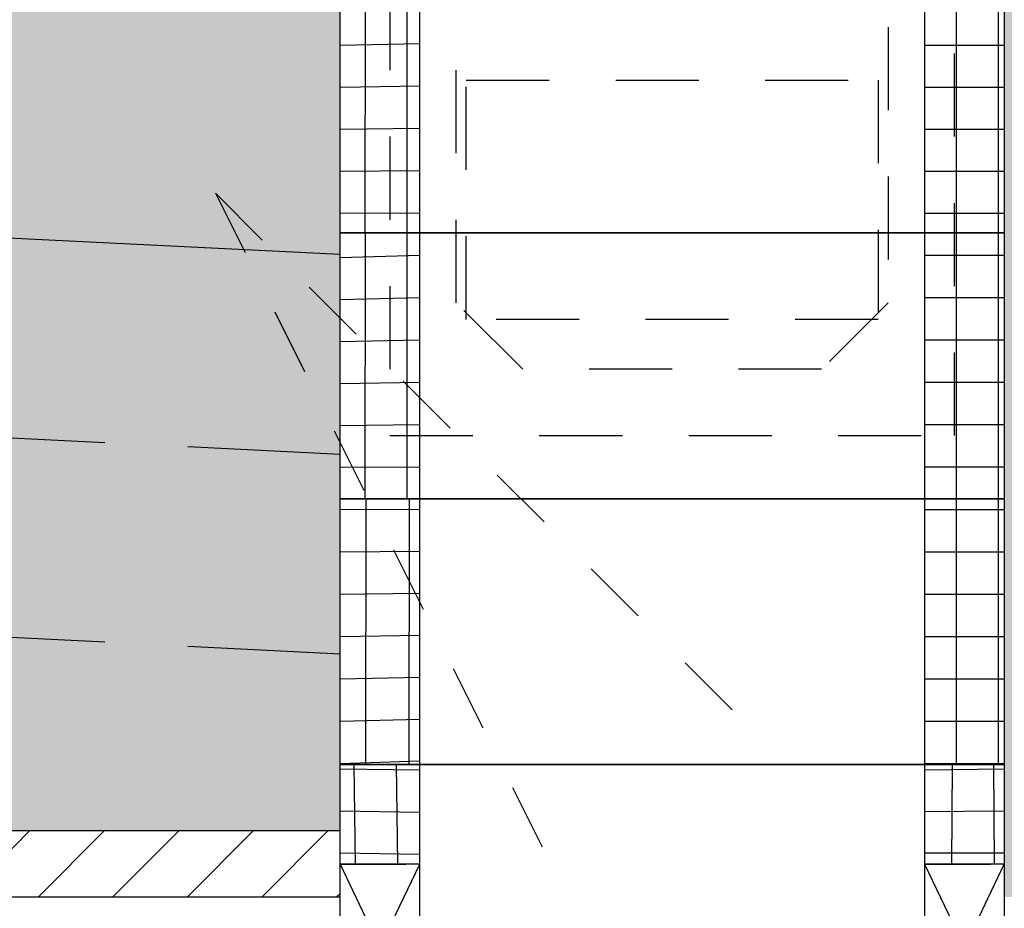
# Model space of a CAD drawing. Header units: metres. Extents: x -8 to 484, y -254 to 116.
# Tile 57 of 172: x 27.17 to 28.65, y 42.51 to 43.84. Entities that reach past the tile are written whole.
import ezdxf

# ---------------------------------------------------------------- set-up
doc = ezdxf.new("R2010")
doc.units = ezdxf.units.M
for name, pattern in [('GESTRICHELT', [0.75, 0.5, -0.25]), ('STRICHLINIE', [0.75, 0.5, -0.25]), ('STRICHPUNKT', [25.4, 12.7, -6.35, 0, -6.35])]:
    doc.linetypes.add(name, pattern=pattern)
for name, color, linetype in [('GTU_A_Druckbereich', 7, 'STRICHPUNKT'), ('GTU_P', 1, 'Continuous'), ('GTU_P_Baugrube', 11, 'Continuous')]:
    doc.layers.add(name, color=color, linetype=linetype)

# ---------------------------------------------------------------- blocks, each defined once
blk = doc.blocks.new('Druckbereich')
at = {"layer": 'GTU_A_Druckbereich', "linetype": 'STRICHLINIE', "ltscale": 0.2}
for q in [(3.11083571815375, -1.54852863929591), (2.798963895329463, -1.773313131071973)]:
    blk.add_line((2.262307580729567, -0.700000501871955), q, dxfattribs=at)
blk = doc.blocks.new('GTU_QP_KTB_Kabelaufbauschacht Gr V Zwischenrahmen unten beide')
h = blk.add_hatch()
h.set_pattern_fill('ANSI37', color=256, scale=0.02, angle=-134.9999992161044)
h.set_pattern_definition([(270.0000007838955, (2572768.204623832, 5641191.845952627), (0.06349999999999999, 8.687789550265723e-10), []), (7.838955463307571e-07, (2572768.204623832, 5641191.845952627), (-8.687789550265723e-10, 0.06349999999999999), [])])
edge = h.paths.add_edge_path()
edge.add_line((0.4000000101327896, 5.296897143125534e-09), (0.5090041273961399, 7.019574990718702e-09))
edge.add_line((0.5090041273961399, 7.019574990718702e-09), (0.5200000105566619, 6.309639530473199e-09))
edge.add_line((0.5200000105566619, 6.309639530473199e-09), (0.5200000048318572, 0.4000000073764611))
edge.add_line((0.5200000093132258, 0.1500000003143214), (0.400000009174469, 0.1500000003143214))
edge.add_line((0.400000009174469, 0.1500000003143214), (0.4000000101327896, 5.296897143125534e-09))
h = blk.add_hatch()
h.set_pattern_fill('ANSI37', color=256, scale=0.02, angle=225.0000007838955)
h.set_pattern_definition([(270.0000007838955, (2572768.194597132, 5641191.845952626), (0.06349999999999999, 8.687789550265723e-10), []), (7.838955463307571e-07, (2572768.194597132, 5641191.845952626), (-8.687789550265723e-10, 0.06349999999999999), [])])
h.paths.add_polyline_path([(-0.3599999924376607, 0.1500000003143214), (-0.4799999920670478, 0.1500000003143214), (-0.4799999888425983, -7.515508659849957e-09), (-0.3599999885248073, -5.994635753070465e-09)])
for p, q in [((0.5200000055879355, 0.40000000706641), (-0.4799999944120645, 0.3999999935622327)), ((-0.4799999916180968, 0.1500000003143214), (-0.3599999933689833, 0.3999999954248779)), ((-0.4799999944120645, 0.3999999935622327), (-0.4799999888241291, -6.810296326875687e-09)), ((-0.4799999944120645, 0.3999999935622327), (-0.3599999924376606, 0.1500000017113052)), ((-0.3599999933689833, 0.3999999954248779), (-0.359999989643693, -5.413312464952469e-09)), ((0.4000000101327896, 5.296897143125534e-09), (0.4000000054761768, 0.4000000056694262)), ((0.4000000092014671, 0.1500000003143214), (0.520000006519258, 0.4000000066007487)), ((0.4000000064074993, 0.4000000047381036), (0.5200000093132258, 0.1500000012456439)), ((0.5200000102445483, 6.693881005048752e-09), (0.5200000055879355, 0.40000000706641)), ((-0.4799999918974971, 0.1500000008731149), (-0.3810298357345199, 0.1500000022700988)), ((-0.3599999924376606, 0.1500000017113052), (-0.4799999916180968, 0.1500000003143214)), ((0.4000000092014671, 0.1500000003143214), (0.4989701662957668, 0.1500000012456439)), ((0.5200000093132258, 0.1500000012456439), (0.4000000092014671, 0.1500000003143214)), ((-0.4799999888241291, -6.810296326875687e-09), (0.5200000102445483, 6.693881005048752e-09))]:
    blk.add_line(p, q)
blk = doc.blocks.new('GTU_QP_KTB_Kabelaufbauschacht Gr V Zwischenrahmen ohne3')
h = blk.add_hatch()
h.set_pattern_fill('ANSI37', color=256, scale=0.02, angle=45)
h.set_pattern_definition([(90, (-3560839.204604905, -5932501.922391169), (-0.06349999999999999, 1.387778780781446e-17), []), (180, (-3560839.204604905, -5932501.922391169), (-1.387778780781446e-17, -0.06349999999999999), [])])
edge = h.paths.add_edge_path()
edge.add_line((-0.3600000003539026, 3.582012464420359e-11), (-0.469004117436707, 3.582012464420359e-11))
edge.add_line((-0.4690041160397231, 3.582012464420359e-11), (-0.4799999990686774, 3.582012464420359e-11))
edge.add_line((-0.4799999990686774, -8.955024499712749e-10), (-0.4799999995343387, 0.3999999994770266))
edge.add_line((-0.48, 0.4000000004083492), (-0.3599999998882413, 0.4000000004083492))
edge.add_line((-0.3599999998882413, 0.4000000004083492), (-0.35999999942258, 3.582012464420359e-11))
h = blk.add_hatch()
h.set_pattern_fill('ANSI37', color=256, scale=0.02, angle=45)
h.set_pattern_definition([(90, (-3560839.204604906, -5932501.922391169), (-0.06349999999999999, 1.387778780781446e-17), []), (180, (-3560839.204604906, -5932501.922391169), (-1.387778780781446e-17, -0.06349999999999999), [])])
edge = h.paths.add_edge_path()
edge.add_line((0.39999999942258, 0.4000000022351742), (0.52, 0.4000000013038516))
edge.add_line((0.5200000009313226, 0.400000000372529), (0.5199999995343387, 0))
edge.add_line((0.5199999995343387, 9.313225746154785e-10), (0.4000000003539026, 9.313225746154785e-10))
edge.add_line((0.3999999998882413, 9.313225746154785e-10), (0.3999999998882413, 0.4000000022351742))
for p, q in [((-0.4799999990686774, -8.955024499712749e-10), (-0.48, 0.4000000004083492)), ((-0.48, 0.4000000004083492), (0.52, 0.4000000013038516)), ((-0.3600000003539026, 3.582012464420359e-11), (-0.3599999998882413, 0.4000000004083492)), ((0.3999999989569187, 0.4000000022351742), (0.3999999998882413, 9.313225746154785e-10)), ((0.52, 0.4000000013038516), (0.5200000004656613, 9.313225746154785e-10)), ((0.5200000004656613, 9.313225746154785e-10), (-0.4799999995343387, -8.596823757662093e-10))]:
    blk.add_line(p, q)

msp = doc.modelspace()

# ---------------------------------------------------------------- hatches: boundary and pattern name
at = {"layer": 'GTU_P', "linetype": 'Continuous', "transparency": 33554508}
h = msp.add_hatch(color=256, dxfattribs=at)
h.paths.add_polyline_path([(8.874836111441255, 43.98725837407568), (8.670848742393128, 44.1232499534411), (8.270848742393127, 44.1232499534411), (8.299848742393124, 43.91324995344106), (5.699848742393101, 43.91324995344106), (5.728848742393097, 44.1232499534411), (5.328848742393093, 44.1232499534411), (4.30544333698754, 43.44097968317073), (5.425909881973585, 43.49700301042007), (5.512156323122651, 43.58324945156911), (5.470138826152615, 43.49921445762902), (8.874836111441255, 43.66944932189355), (8.874836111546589, 43.97324995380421)])
h.paths.add_polyline_path([(10.26212694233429, 43.58324945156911), (10.17588050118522, 43.49700301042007), (10.22010944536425, 43.49921445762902)])
h.paths.add_polyline_path([(3.108905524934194, 41.69399481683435), (3.391094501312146, 41.69399481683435), (3.391094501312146, 41.85227908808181), (3.108905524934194, 41.85227908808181)], flags=9)
h.paths.add_polyline_path([(9.233743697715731, 41.69399482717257), (9.515932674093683, 41.69399482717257), (9.515932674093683, 41.85227909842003), (9.233743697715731, 41.85227909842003)], flags=9)
h.paths.add_polyline_path([(13.98372900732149, 41.69399482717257), (14.26591798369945, 41.69399482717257), (14.26591798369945, 41.85227909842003), (13.98372900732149, 41.85227909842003)], flags=9)
h.paths.add_polyline_path([(9.87483610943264, 43.57324995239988), (9.874836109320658, 43.48195079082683), (10.17588050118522, 43.49700301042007), (10.26212694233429, 43.58324945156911), (10.22010944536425, 43.49921445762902), (13.62482142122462, 43.66945005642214), (13.62482142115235, 43.97324995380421), (13.62482142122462, 43.98724858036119), (13.42081936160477, 44.1232499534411), (13.02081936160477, 44.1232499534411), (13.04981936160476, 43.91324995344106), (10.44981936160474, 43.91324995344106), (10.47881936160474, 44.1232499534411), (10.07881936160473, 44.1232499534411), (9.874836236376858, 43.98726120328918), (9.874836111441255, 43.97324995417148)])
h.paths.add_polyline_path([(5.512156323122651, 43.58324945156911), (5.425909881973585, 43.49700301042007), (5.470138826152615, 43.49921445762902)])
h.paths.add_polyline_path([(14.92588050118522, 43.49700301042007), (15.01212694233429, 43.58324945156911), (14.97010944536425, 43.49921445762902), (18.34982142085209, 43.66820005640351), (18.34982142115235, 43.97324995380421), (18.34982142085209, 44.00391524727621), (18.17081936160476, 44.1232499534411), (17.77081936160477, 44.1232499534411), (17.79981936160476, 43.91324995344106), (15.19981936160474, 43.91324995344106), (15.22881936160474, 44.1232499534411), (14.82881936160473, 44.1232499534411), (14.62482154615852, 43.98725140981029), (14.62482142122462, 43.97324995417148), (14.62482142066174, 43.5732499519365), (14.62482141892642, 43.48195005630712)])
h.paths.add_polyline_path([(15.01212694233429, 43.58324945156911), (14.92588050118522, 43.49700301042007), (14.97010944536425, 43.49921445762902)])
h.paths.add_polyline_path([(19.34982142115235, 43.97324995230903), (19.3498214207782, 43.66819985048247), (22.75477559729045, 43.49795214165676), (22.71212694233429, 43.58324945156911), (22.79966891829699, 43.49570747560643), (23.04981936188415, 43.48319995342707), (23.04981936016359, 43.57324995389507), (23.04981936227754, 43.97324995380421), (23.04981936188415, 44.00391661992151), (22.87081936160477, 44.1232499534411), (22.47081936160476, 44.1232499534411), (22.49981936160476, 43.91324995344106), (19.89981936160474, 43.91324995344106), (19.92881936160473, 44.1232499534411), (19.52881936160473, 44.1232499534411), (19.349821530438, 44.00391806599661)])
h.paths.add_polyline_path([(22.79966891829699, 43.49570747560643), (22.71212694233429, 43.58324945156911), (22.75477559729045, 43.49795214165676)])
h.paths.add_polyline_path([(27.64981936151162, 43.92324995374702), (27.64981936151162, 44.04824995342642), (27.64981936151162, 44.12324995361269), (27.62081936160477, 44.1232499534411), (27.22081936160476, 44.1232499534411), (27.24981936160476, 43.91324995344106), (24.64981936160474, 43.91324995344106), (24.67881936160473, 44.1232499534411), (24.27881936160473, 44.1232499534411), (24.04981950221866, 43.97058338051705), (24.04981936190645, 43.67069995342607), (27.50477559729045, 43.49795214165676), (27.46212694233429, 43.58324945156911), (27.54966891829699, 43.49570747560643), (27.64981936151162, 43.4906999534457), (27.64981935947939, 43.52324995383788)])
h.paths.add_polyline_path([(27.54966891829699, 43.49570747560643), (27.46212694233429, 43.58324945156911), (27.50477559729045, 43.49795214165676)])
at = {"layer": 'GTU_P'}
h = msp.add_hatch(dxfattribs=at)
h.set_pattern_fill('ANSI31', color=256, scale=0.025, style=0)
h.set_pattern_definition([(45, (-4.979999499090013, -181.4922779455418), (-0.05612660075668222, 0.05612660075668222), [])])
h.paths.add_polyline_path([(3.750054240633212, 42.15428130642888), (8.874836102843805, 42.15428135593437), (8.874836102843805, 42.25383239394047), (3.750054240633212, 42.25383234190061)])
h.paths.add_polyline_path([(28.64982143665, 42.25383244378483), (28.64982143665, 42.25383244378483), (28.64982143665, 42.25383259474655)])
h.paths.add_polyline_path([(24.04982143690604, 42.25383254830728), (24.04982143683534, 42.15428150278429), (27.64981935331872, 42.15428153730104), (27.64981935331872, 42.25383258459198)])
h.paths.add_polyline_path([(19.34982558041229, 42.25383250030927), (19.34982558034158, 42.15428145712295), (23.04981935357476, 42.15428149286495), (23.04981935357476, 42.25383253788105)])
h.paths.add_polyline_path([(14.62482349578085, 42.253832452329), (14.62482349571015, 42.15428141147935), (18.349823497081, 42.15428144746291), (18.349823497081, 42.2538324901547)])
h.paths.add_polyline_path([(9.87483818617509, 42.25383240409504), (9.874838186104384, 42.1542813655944), (13.62482141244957, 42.1542814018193), (13.62482141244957, 42.25383244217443)])
h.paths.add_polyline_path([(3.750054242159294, 42.41369891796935), (3.750054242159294, 42.36369891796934), (8.874836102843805, 42.36369896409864), (8.874836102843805, 42.4136989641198)])
h.paths.add_polyline_path([(28.64982143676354, 42.41369924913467), (28.64982143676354, 42.41369924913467), (28.64982143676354, 42.41369914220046)])
h.paths.add_polyline_path([(24.04982143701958, 42.41369910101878), (24.04982143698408, 42.36369910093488), (27.64981935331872, 42.36369913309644), (27.64981935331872, 42.41369913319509)])
h.paths.add_polyline_path([(19.34982558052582, 42.41369905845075), (19.34982558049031, 42.36369905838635), (23.07482349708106, 42.36369909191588), (23.07482349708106, 42.41369909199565)])
h.paths.add_polyline_path([(14.62482349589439, 42.41369901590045), (14.62482349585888, 42.36369901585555), (18.349823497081, 42.3636990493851), (18.349823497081, 42.41369904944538)])
h.paths.add_polyline_path([(9.874838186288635, 42.41369897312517), (9.874838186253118, 42.36369897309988), (13.62482141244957, 42.36369900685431), (13.62482141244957, 42.41369900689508)])
h.paths.add_polyline_path([(3.750054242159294, 42.52369891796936), (8.874836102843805, 42.52369896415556), (8.874836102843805, 42.62324999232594), (3.750054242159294, 42.6232499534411)])
h.paths.add_polyline_path([(28.64982143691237, 42.62324983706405), (28.64982143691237, 42.62324983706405), (28.64982143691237, 42.62325014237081)])
h.paths.add_polyline_path([(24.04982143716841, 42.62325010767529), (24.04982143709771, 42.52369910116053), (27.64981935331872, 42.52369913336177), (27.64981935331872, 42.62325013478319)])
h.paths.add_polyline_path([(19.34982558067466, 42.62325007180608), (19.34982558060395, 42.52369905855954), (23.04981935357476, 42.52369909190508), (23.04981935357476, 42.62325009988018)])
h.paths.add_polyline_path([(14.62482349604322, 42.62325003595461), (14.62482349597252, 42.5236990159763), (18.349823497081, 42.5236990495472), (18.349823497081, 42.62325006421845)])
h.paths.add_polyline_path([(9.874838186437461, 42.62324999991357), (9.874838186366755, 42.5236989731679), (13.62482141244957, 42.52369900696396), (13.62482141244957, 42.62325002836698)])
at = {"layer": 'GTU_P_Baugrube', "linetype": 'Continuous', "transparency": 33554687}
h = msp.add_hatch(dxfattribs=at)
h.set_pattern_fill('DOTS2', color=256, scale=0.02, style=0)
h.set_pattern_definition([(0, (0.02032, 0.01016), (0, 0.508), [0, -0.508]), (0, (0.18288, 0.02032), (0, 0.508), [0, -0.508]), (0, (0.09144000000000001, 0.13208), (0, 0.508), [0, -0.508]), (0, (0.2032, 0.21336), (0, 0.508), [0, -0.508]), (0, (0.07112, 0.24384), (0, 0.508), [0, -0.508]), (0, (0.11176, 0.36576), (0, 0.508), [0, -0.508]), (0, (0.04064, 0.4572), (0, 0.508), [0, -0.508]), (0, (0.2032, 0.44704), (0, 0.508), [0, -0.508]), (0, (0.32512, 0.46736), (0, 0.508), [0, -0.508]), (0, (0.38608, 0.34544), (0, 0.508), [0, -0.508]), (0, (0.48768, 0.33528), (0, 0.508), [0, -0.508]), (0, (0.48768, 0.1524), (0, 0.508), [0, -0.508]), (0, (0.39624, 0.09144000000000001), (0, 0.508), [0, -0.508]), (0, (0.254, 0.12192), (0, 0.508), [0, -0.508]), (0, (0.34544, 0.21336), (0, 0.508), [0, -0.508]), (0, (0.254, 0.3048), (0, 0.508), [0, -0.508]), (0, (0.46736, 0.02032), (0, 0.508), [0, -0.508])])
h.paths.add_polyline_path([(2.75, 41.92313695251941), (2.150000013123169, 41.92313695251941), (2.150000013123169, 41.62313695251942), (27.49984047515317, 41.62313695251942), (27.49984047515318, 41.82313696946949), (27.64982143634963, 41.82313696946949), (27.64982143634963, 41.92313696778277), (24.04982143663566, 41.92313695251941), (24.04982143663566, 41.87313696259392), (24.19980239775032, 41.87313696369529), (24.19980239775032, 41.67313696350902), (22.89984047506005, 41.67313696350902), (22.89984047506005, 41.87313696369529), (23.04982143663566, 41.87313696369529), (23.04982143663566, 41.92313695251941), (19.34982349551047, 41.92313695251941), (19.34982349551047, 41.87313696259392), (19.49980445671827, 41.87313696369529), (19.49980445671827, 41.67313696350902), (18.19984253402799, 41.67313696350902), (18.19984253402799, 41.87313696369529), (18.34982349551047, 41.87313696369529), (18.34982349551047, 41.92313695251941), (14.62482349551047, 41.92313695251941), (14.62482349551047, 41.87313696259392), (14.77480445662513, 41.87313696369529), (14.77480445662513, 41.67313696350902), (13.47484253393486, 41.67313696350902), (13.47484253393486, 41.87313696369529), (13.62482349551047, 41.87313696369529), (13.62482349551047, 41.92313695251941), (9.874836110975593, 41.92313695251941), (9.874838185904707, 41.92313695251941), (9.874838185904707, 41.87313696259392), (10.02481914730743, 41.87313696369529), (10.02481914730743, 41.67313696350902), (8.724857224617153, 41.67313696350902), (8.724857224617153, 41.87313696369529), (8.874838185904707, 41.87313696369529), (8.874838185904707, 41.92313695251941), (3.75000001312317, 41.92313695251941), (3.75000001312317, 41.8731369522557), (3.899980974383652, 41.87313695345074), (3.899980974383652, 41.67313695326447), (2.60001905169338, 41.67313695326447), (2.60001905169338, 41.87313695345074), (2.75000001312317, 41.87313695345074)])
h.paths.add_polyline_path([(2.150000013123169, 41.92313695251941), (2.75, 41.92313695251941), (2.75000001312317, 41.97313695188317), (2.750000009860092, 42.22313695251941), (2.150000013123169, 42.22313695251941)])
h.paths.add_polyline_path([(2.150000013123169, 42.22313695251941), (2.75, 42.22313695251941), (2.750000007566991, 42.37313695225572), (2.750000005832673, 42.52313695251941), (2.150000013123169, 42.52313695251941)])
h.paths.add_polyline_path([(2.150000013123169, 42.52313695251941), (2.75, 42.52313695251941), (2.750000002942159, 42.77313695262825), (2.749999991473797, 42.82313695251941), (2.150000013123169, 42.82313695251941)])
h.paths.add_polyline_path([(2.75, 43.1231369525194), (2.150000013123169, 43.1231369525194), (2.150000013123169, 42.82313695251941), (2.75, 42.82313695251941)])
h.paths.add_polyline_path([(2.749999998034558, 43.17324995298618), (2.749999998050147, 43.4231369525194), (2.150000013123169, 43.4231369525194), (2.150000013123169, 43.1231369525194), (2.75, 43.1231369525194), (2.749999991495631, 43.17313697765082)])
h.paths.add_polyline_path([(2.75, 43.7231369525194), (2.150000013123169, 43.7231369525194), (2.150000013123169, 43.4231369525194), (2.75, 43.4231369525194), (2.749999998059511, 43.57324995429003)])
h.paths.add_polyline_path([(2.75, 44.02313695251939), (2.150000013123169, 44.02313695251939), (2.150000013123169, 43.7231369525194), (2.75, 43.7231369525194), (2.750000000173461, 43.97324995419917)])
h.paths.add_polyline_path([(2.150000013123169, 44.02313695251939), (2.75, 44.02313695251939), (2.75, 44.04824995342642), (2.75, 44.12324995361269), (2.150000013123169, 44.12324995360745)])
h.paths.add_polyline_path([(3.749999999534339, 44.12324995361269), (3.749999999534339, 44.04824995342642), (3.75, 44.01395704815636), (5.279631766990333, 44.09043863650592), (5.328848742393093, 44.1232499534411)])
h.paths.add_polyline_path([(3.750000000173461, 43.97324995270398), (3.749999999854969, 43.7135822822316), (4.792537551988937, 43.76570915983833), (5.279631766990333, 44.09043863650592), (3.749999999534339, 44.01395704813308)])
h.paths.add_polyline_path([(3.749999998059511, 43.57324995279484), (3.749999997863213, 43.4132075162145), (4.30544333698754, 43.44097968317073), (4.792537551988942, 43.76570915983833), (3.749999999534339, 43.71358228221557)])
h.paths.add_polyline_path([(3.749999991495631, 43.17313697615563), (3.749999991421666, 43.11283274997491), (8.874836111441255, 43.36907455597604), (8.87483610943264, 43.57324995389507), (8.874836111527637, 43.66944932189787), (4.30544333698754, 43.44097968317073), (3.749999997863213, 43.4132075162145), (3.749999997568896, 43.17324995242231)])
h.paths.add_polyline_path([(8.874836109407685, 43.17324995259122), (8.8748361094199, 43.36907455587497), (3.749999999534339, 43.11283275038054), (3.749999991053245, 42.81245798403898), (8.874836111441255, 43.06869979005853), (8.874836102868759, 43.17313697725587)])
h.paths.add_polyline_path([(8.874836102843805, 42.77313697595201), (8.874836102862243, 43.06869978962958), (3.749999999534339, 42.81245798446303), (3.749999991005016, 42.7731369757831), (3.750000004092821, 42.62324994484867), (3.750054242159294, 42.6232499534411), (5.973334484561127, 42.62324994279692), (8.874836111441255, 42.76832502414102), (8.874838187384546, 42.76832502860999), (8.874838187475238, 42.77313697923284)])
h.paths.add_polyline_path([(8.874836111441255, 42.76832502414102), (5.973334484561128, 42.62324994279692), (8.874836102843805, 42.62324992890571), (8.874838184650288, 42.62324997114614), (8.874838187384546, 42.76832502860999)])
h.paths.add_polyline_path([(9.874838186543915, 42.7731369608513), (9.874838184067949, 42.62324992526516), (10.72330467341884, 42.62324992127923), (13.62482142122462, 42.7683257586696), (13.62482349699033, 42.76832586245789), (13.624823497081, 42.77313697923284), (13.62482141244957, 42.77313697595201), (13.62482141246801, 43.06870052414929), (9.874836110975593, 42.88120125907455), (9.874836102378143, 42.77313697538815)])
h.paths.add_polyline_path([(9.874836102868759, 43.17313697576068), (9.874836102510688, 42.88120125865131), (13.62482142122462, 43.06870052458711), (13.62482141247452, 43.17313697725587), (13.62482141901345, 43.17324995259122), (13.62482141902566, 43.36907529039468), (9.874836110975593, 43.18157602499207), (9.874836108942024, 43.17324995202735)])
h.paths.add_polyline_path([(13.6248214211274, 43.57324995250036), (13.6248214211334, 43.66945005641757), (9.874836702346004, 43.4819508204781), (9.874836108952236, 43.1815760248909), (13.62482142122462, 43.36907529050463)])
h.paths.add_polyline_path([(13.62482142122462, 42.7683257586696), (10.72330467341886, 42.62324992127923), (13.62482141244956, 42.62324990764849), (13.62482349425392, 42.62313697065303), (13.62482349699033, 42.76832586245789)])
h.paths.add_polyline_path([(14.62482349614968, 42.7731369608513), (14.62482349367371, 42.62324990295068), (15.47330467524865, 42.62324989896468), (18.34982349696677, 42.76707586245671), (18.349823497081, 42.77313697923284), (18.34982141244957, 42.77313697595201), (18.34982141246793, 43.06745052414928), (14.62483611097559, 42.88120125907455), (14.62482141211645, 42.88120052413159), (14.62482141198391, 42.77313697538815)])
h.paths.add_polyline_path([(14.62482141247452, 43.17313697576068), (14.62482141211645, 42.88120052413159), (14.62483611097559, 42.88120125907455), (18.34982141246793, 43.06745052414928), (18.34982141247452, 43.17313697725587), (18.34982141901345, 43.17324995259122), (18.34982141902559, 43.36782529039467), (14.62483611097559, 43.18157602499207), (14.624821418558, 43.18157529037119), (14.62482141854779, 43.17324995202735)])
h.paths.add_polyline_path([(14.62483611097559, 43.18157602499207), (18.34982141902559, 43.36782529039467), (18.3498214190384, 43.57324995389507), (18.34982142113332, 43.66820005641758), (14.62482201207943, 43.48195008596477), (14.624821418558, 43.18157529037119)])
h.paths.add_polyline_path([(18.34982349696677, 42.76707586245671), (15.47330467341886, 42.62324992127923), (18.349823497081, 42.62324988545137)])
h.paths.add_polyline_path([(22.22633513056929, 42.6232498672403), (19.34982184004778, 42.76707553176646), (19.34982349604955, 42.76707551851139), (19.34982349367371, 42.62324988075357), (19.34982558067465, 42.62324988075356)])
h.paths.add_polyline_path([(23.04981935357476, 42.77313697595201), (23.04981935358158, 42.88245042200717), (19.34982184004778, 43.06745029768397), (19.34982141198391, 42.77313697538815), (19.34982349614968, 42.7731369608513), (19.34982349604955, 42.76707551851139), (19.34982184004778, 42.76707553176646), (22.22633513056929, 42.6232498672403), (23.04982143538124, 42.62324986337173), (23.04982143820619, 42.77313697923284)])
h.paths.add_polyline_path([(23.04981936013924, 43.1828251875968), (19.34982184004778, 43.36782506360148), (19.34982141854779, 43.17324995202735), (19.34982141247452, 43.17313697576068), (19.34982141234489, 43.06745029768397), (23.04981935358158, 42.88245042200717), (23.04981935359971, 43.17313697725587), (23.04981936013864, 43.17324995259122)])
h.paths.add_polyline_path([(19.34982184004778, 43.36782506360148), (23.04981936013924, 43.1828251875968), (23.04981936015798, 43.48319995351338), (19.34982184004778, 43.66819982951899), (19.34982142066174, 43.5732499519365)])
h.paths.add_polyline_path([(26.97633513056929, 42.6232498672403), (24.04982143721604, 42.76957555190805), (24.0498214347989, 42.62324985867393)])
h.paths.add_polyline_path([(24.04982143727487, 42.7731369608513), (24.04982143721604, 42.76957555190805), (26.97633513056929, 42.6232498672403), (27.64981935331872, 42.62324984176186), (27.64982143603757, 42.62324984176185), (27.64982143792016, 42.72313698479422), (27.64981935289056, 42.72313697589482), (27.64981935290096, 42.88995042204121), (24.04981935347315, 43.0699504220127), (24.0498193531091, 42.77313697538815)])
h.paths.add_polyline_path([(24.04981935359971, 43.17313697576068), (24.04981935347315, 43.0699504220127), (27.64981935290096, 42.88995042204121), (27.64981935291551, 43.12313697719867), (27.64981935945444, 43.12324995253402), (27.64981935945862, 43.19032518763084), (24.0498193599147, 43.37032518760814), (24.04981935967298, 43.17324995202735)])
h.paths.add_polyline_path([(24.0498193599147, 43.37032518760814), (27.64981935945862, 43.19032518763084), (27.64981935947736, 43.49069995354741), (24.04981977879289, 43.67069993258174), (24.04981936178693, 43.5732499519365)])
h.paths.add_polyline_path([(28.64982143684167, 42.52369891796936), (33.9898214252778, 42.52369891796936), (33.98982142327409, 42.72313695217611), (33.98982141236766, 42.82313695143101), (28.64982143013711, 42.82313698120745), (28.64981935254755, 42.82313698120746), (28.6498193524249, 42.72313697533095), (28.64982143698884, 42.72313696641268)])
h.paths.add_polyline_path([(28.64981935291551, 43.12313697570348), (28.64981935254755, 42.82313698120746), (28.64982143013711, 42.82313698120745), (33.9898214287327, 42.82313695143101), (33.98982141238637, 43.12313697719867), (28.6498214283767, 43.12313698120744)])
h.paths.add_polyline_path([(33.98982142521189, 43.423136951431), (28.6498214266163, 43.42313698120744), (28.6498193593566, 43.42313698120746), (28.64981935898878, 43.12324995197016), (28.6498214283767, 43.12313698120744), (33.9898214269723, 43.12313695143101), (33.9898214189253, 43.12324995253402)])
h.paths.add_polyline_path([(28.6498214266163, 43.42313698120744), (33.98982142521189, 43.423136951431), (33.98982141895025, 43.52324995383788), (33.98982142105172, 43.72324995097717), (28.6498214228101, 43.72324998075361), (28.64981936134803, 43.72324998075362), (28.64981936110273, 43.5232499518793), (28.6498193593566, 43.42313698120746)])
h.paths.add_polyline_path([(28.64981936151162, 44.01324995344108), (28.64981936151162, 43.92324995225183), (28.64981936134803, 43.72324998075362), (28.6498214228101, 43.72324998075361), (33.9898214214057, 43.72324995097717), (33.9898214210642, 43.92324995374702), (33.98982142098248, 44.023136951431), (33.12487586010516, 44.02313695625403), (33.12981936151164, 44.01324995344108)])
h.paths.add_polyline_path([(33.98982142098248, 44.023136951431), (33.98982142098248, 44.04824995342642), (33.98982142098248, 44.12324995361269), (33.07481936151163, 44.1232499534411), (33.12487586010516, 44.02313695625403)])
h.paths.add_polyline_path([(34.98982142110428, 44.02313695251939), (35.58982143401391, 44.02313695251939), (35.58982143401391, 44.12324995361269), (34.98982142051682, 44.12324995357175), (34.98982142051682, 44.04824995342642)])
h.paths.add_polyline_path([(34.98982142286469, 43.7231369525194), (35.58982143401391, 43.7231369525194), (35.58982143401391, 44.02313695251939), (34.98982142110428, 44.02313695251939), (34.98982142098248, 43.92324995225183)])
h.paths.add_polyline_path([(34.98982142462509, 43.4231369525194), (35.58982143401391, 43.4231369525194), (35.58982143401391, 43.7231369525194), (34.98982142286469, 43.7231369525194), (34.98982142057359, 43.5232499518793)])
h.paths.add_polyline_path([(35.58982143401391, 43.4231369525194), (34.98982142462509, 43.4231369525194), (34.98982141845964, 43.12324995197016), (34.9898214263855, 43.1231369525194), (35.58982143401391, 43.1231369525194)])
h.paths.add_polyline_path([(35.58982143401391, 43.1231369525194), (34.9898214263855, 43.1231369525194), (34.98982141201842, 42.82313695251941), (35.58982143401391, 42.82313695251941)])
h.paths.add_polyline_path([(34.98982142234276, 42.72313696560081), (34.98982142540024, 42.52313695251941), (35.58982143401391, 42.52313695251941), (35.58982143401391, 42.82313695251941), (34.9898214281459, 42.82313695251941)])
h.paths.add_polyline_path([(34.98982143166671, 42.22313695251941), (35.58982143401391, 42.22313695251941), (35.58982143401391, 42.52313695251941), (34.9898214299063, 42.52313695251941), (34.9898214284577, 42.32313696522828)])
h.paths.add_polyline_path([(34.98982143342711, 41.92313695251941), (35.58982143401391, 41.92313695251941), (35.58982143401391, 42.22313695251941), (34.98982143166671, 42.22313695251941)])
h.paths.add_polyline_path([(34.98982143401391, 41.92313695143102), (34.98982143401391, 41.82313695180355), (35.13980239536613, 41.82313695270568), (35.13980239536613, 41.62313695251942), (35.58982143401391, 41.62313695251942), (35.58982143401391, 41.92313695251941)])
h.paths.add_polyline_path([(33.98982143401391, 41.82313695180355), (33.98982143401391, 41.92313695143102), (28.64982143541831, 41.92313698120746), (28.64982143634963, 41.8231369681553), (28.79980239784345, 41.82313696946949), (28.79980239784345, 41.62313696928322), (33.83984047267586, 41.62313695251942), (33.83984047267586, 41.82313695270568)])
h.paths.add_polyline_path([(33.98982142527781, 42.00428105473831), (28.64982143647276, 42.00428112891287), (28.64982143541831, 41.92313698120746), (33.98982143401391, 41.92313695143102)])
h.paths.add_polyline_path([(27.64981935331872, 42.00428114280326), (24.0498214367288, 42.00428119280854), (24.04982143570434, 41.97313697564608), (24.04982143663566, 41.92313695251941), (27.64982143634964, 41.92313696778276), (27.64982143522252, 42.00428114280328)])
h.paths.add_polyline_path([(23.04981935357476, 42.00428120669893), (19.34982558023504, 42.0042812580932), (19.34982349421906, 42.00428125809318), (19.34982349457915, 41.97313697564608), (19.34982349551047, 41.92313695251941), (23.04982143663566, 41.92313695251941), (23.04982143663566, 41.97313696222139), (23.04982143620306, 42.00428120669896)])
h.paths.add_polyline_path([(14.62482349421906, 42.00428132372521), (14.62482349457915, 41.97313697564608), (14.62482349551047, 41.92313695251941), (18.34982349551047, 41.92313695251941), (18.34982349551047, 41.97313696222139), (18.34982349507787, 42.0042812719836)])
h.paths.add_polyline_path([(8.874838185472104, 42.0042814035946), (3.750054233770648, 42.00428147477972), (3.750000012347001, 42.00428147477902), (3.750000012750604, 41.97313696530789), (3.75000001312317, 41.92313695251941), (8.874838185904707, 41.92313695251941), (8.874838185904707, 41.97313696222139)])
h.paths.add_polyline_path([(9.874838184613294, 42.00428138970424), (9.874838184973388, 41.97313697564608), (9.874838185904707, 41.92313695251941), (9.874836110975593, 41.92313695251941), (13.62482349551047, 41.92313695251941), (13.62482349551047, 41.97313696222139), (13.62482349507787, 42.00428133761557), (13.62482141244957, 42.0042813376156)])

# ---------------------------------------------------------------- linework, layer by layer
at = {"layer": 'GTU_P'}
msp.add_line((27.64981935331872, 42.52369891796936), (24.04982143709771, 42.52369891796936), dxfattribs=at)
at = {"layer": 'GTU_P', "linetype": 'GESTRICHELT', "ltscale": 0.25}
for points in [[(27.72481730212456, 44.11824995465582), (27.72481730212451, 43.21824995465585), (28.57481730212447, 43.21824995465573), (28.57481730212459, 44.11824995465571)], [(27.83981731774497, 43.75324969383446), (28.45981731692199, 43.753249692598), (28.45981731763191, 43.39325021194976), (27.83981731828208, 43.39325021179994)]]:
    msp.add_lwpolyline(points, close=True, dxfattribs=at)
msp.add_lwpolyline([(28.52981730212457, 44.11824995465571), (28.52981730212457, 44.05824995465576), (28.47481730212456, 44.05824995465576), (28.47481730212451, 43.41824995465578), (28.37481730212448, 43.31824995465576), (27.9248173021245, 43.31824995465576), (27.82481730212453, 43.41824995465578), (27.82481730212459, 44.05824995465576), (27.76981730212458, 44.05824995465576), (27.76981730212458, 44.11824995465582)], dxfattribs=at)
at = {"layer": 'GTU_P', "linetype": 'STRICHLINIE'}
msp.add_lwpolyline([(27.64981936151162, 43.4906999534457), (24.04981977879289, 43.67069993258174)], dxfattribs=at)
at = {"layer": 'GTU_P'}
msp.add_lwpolyline([(27.64981935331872, 42.62324984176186), (24.04982143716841, 42.62324985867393)], dxfattribs=at)
at = {"layer": 'GTU_P_Baugrube', "linetype": 'STRICHLINIE', "ltscale": 0.5}
for p, q in [((24.0498193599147, 43.37032518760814), (27.64981935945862, 43.19032518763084)), ((24.04981935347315, 43.0699504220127), (27.64981935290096, 42.88995042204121))]:
    msp.add_line(p, q, dxfattribs=at)

# ---------------------------------------------------------------- block references
at = {"layer": 'GTU_A_Druckbereich'}
msp.add_blockref('Druckbereich', (25.19981936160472, 44.28324995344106), dxfattribs=at)
at = {"layer": 'GTU_P', "rotation": 359.9999998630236}
for p in [(28.12981936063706, 43.52324995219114), (28.12981935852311, 43.12324995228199), (28.12981935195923, 42.72313697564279)]:
    msp.add_blockref('GTU_QP_KTB_Kabelaufbauschacht Gr V Zwischenrahmen ohne3', p, dxfattribs=at)
at = {"layer": 'GTU_P', "xscale": -1, "rotation": 179.9999997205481}
msp.add_blockref('GTU_QP_KTB_Kabelaufbauschacht Gr V Zwischenrahmen unten beide', (28.12982142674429, 42.72313697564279), dxfattribs=at)

doc.saveas('drawing.dxf')
